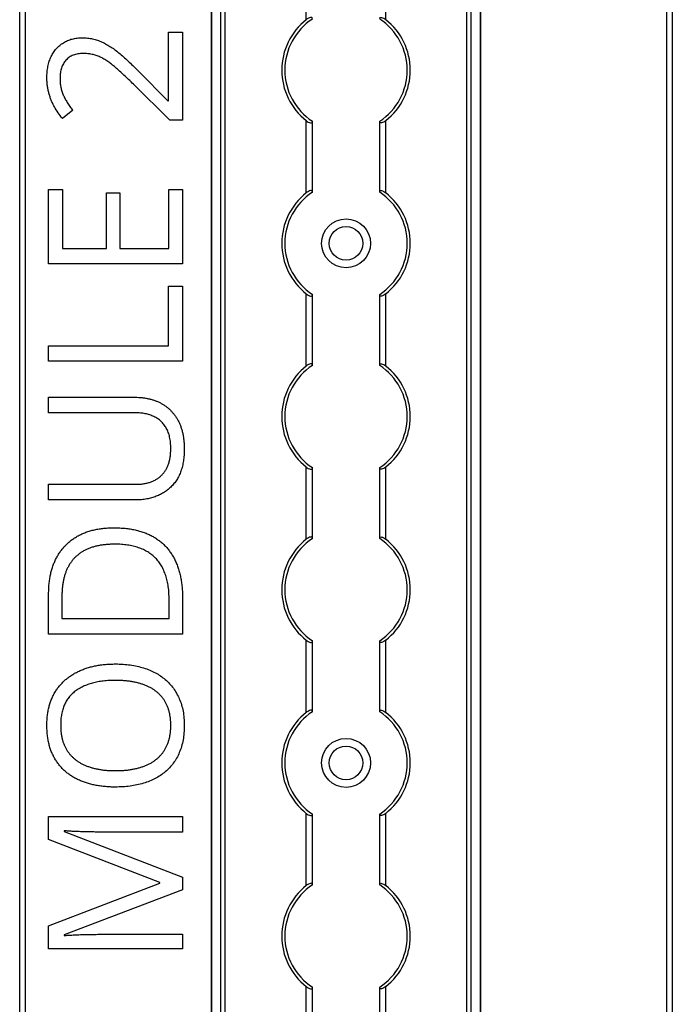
# Model space of a CAD drawing. Header units: millimetres. Extents: x -138 to 5612, y -1401 to 2631.
# Tile 112 of 120: x 5174 to 5280, y 1675 to 1836. Entities that reach past the tile are written whole.
import ezdxf

# ---------------------------------------------------------------- set-up
doc = ezdxf.new("R2010")
doc.units = ezdxf.units.MM

msp = doc.modelspace()

# ---------------------------------------------------------------- linework, layer by layer
at = {"color": 7, "linetype": 'Continuous', "lineweight": 25}
for p, q in [((5173.86, 567.5), (5173.86, 2606.2)), ((5174.76, 2606.2), (5174.76, 567.5)), ((5205.16, 2605.55), (5205.16, 568.05)), ((5205.19, 568.05), (5205.19, 2605.55)), ((5206.72, 568.05), (5206.72, 2605.55)), ((5207.43, 568.05), (5207.43, 2605.55)), ((5246.88, 568.05), (5246.88, 2605.55)), ((5247.59, 568.05), (5247.59, 2605.55)), ((5249.13, 568.05), (5249.13, 2605.55)), ((5249.16, 568.05), (5249.16, 2605.55)), ((5279.56, 567.5), (5279.56, 2606.2)), ((5280.46, 2606.2), (5280.46, 567.5)), ((5220.66, 1835.65), (5220.66, 1847.45)), ((5233.66, 1835.65), (5233.66, 1847.45)), ((5198.18, 1833.59), (5200.45, 1833.59)), ((5198.18, 1822.4), (5198.18, 1833.59)), ((5200.45, 1833.59), (5200.45, 1819.24)), ((5193.33, 1827.16), (5198.07, 1822.4)), ((5198.37, 1819.24), (5192.44, 1825.1)), ((5198.07, 1822.4), (5198.18, 1822.4)), ((5182.51, 1820.85), (5180.83, 1819.52)), ((5200.45, 1819.24), (5198.37, 1819.24)), ((5220.66, 1807.35), (5220.66, 1819.15)), ((5221.66, 1807.55), (5221.66, 1818.95)), ((5232.66, 1807.55), (5232.66, 1818.95)), ((5233.66, 1807.35), (5233.66, 1819.15)), ((5178.58, 1807.92), (5180.83, 1807.92)), ((5178.58, 1795.73), (5178.58, 1807.92)), ((5180.83, 1807.92), (5180.83, 1798.27)), ((5188.01, 1807.36), (5190.23, 1807.36)), ((5188.01, 1798.27), (5188.01, 1807.36)), ((5190.23, 1807.36), (5190.23, 1798.27)), ((5198.21, 1807.92), (5200.45, 1807.92)), ((5198.21, 1798.27), (5198.21, 1807.92)), ((5200.45, 1807.92), (5200.45, 1795.73)), ((5180.83, 1798.27), (5188.01, 1798.27)), ((5190.23, 1798.27), (5198.21, 1798.27)), ((5200.45, 1795.73), (5178.58, 1795.73)), ((5198.18, 1782.37), (5198.18, 1792.09)), ((5198.18, 1792.09), (5200.45, 1792.09)), ((5200.45, 1792.09), (5200.45, 1779.82)), ((5220.66, 1779.05), (5220.66, 1790.85)), ((5233.66, 1779.05), (5233.66, 1790.85)), ((5221.66, 1779.25), (5221.66, 1790.65)), ((5232.66, 1779.25), (5232.66, 1790.65)), ((5178.58, 1782.37), (5198.18, 1782.37)), ((5178.58, 1779.82), (5178.58, 1782.37)), ((5200.45, 1779.82), (5178.58, 1779.82)), ((5178.58, 1773.95), (5192.73, 1773.95)), ((5178.58, 1771.42), (5178.58, 1773.95)), ((5192.75, 1771.42), (5178.58, 1771.42)), ((5220.66, 1750.75), (5220.66, 1762.55)), ((5221.66, 1750.95), (5221.66, 1762.35)), ((5232.66, 1750.95), (5232.66, 1762.35)), ((5233.66, 1750.75), (5233.66, 1762.55)), ((5178.58, 1759.72), (5192.74, 1759.72)), ((5178.58, 1757.16), (5178.58, 1759.72)), ((5192.66, 1757.16), (5178.58, 1757.16)), ((5178.58, 1735.23), (5178.58, 1741.83)), ((5180.75, 1741.45), (5180.75, 1737.78)), ((5200.45, 1741.18), (5200.45, 1735.23)), ((5198.27, 1737.78), (5198.27, 1740.87)), ((5180.75, 1737.78), (5198.27, 1737.78)), ((5200.45, 1735.23), (5178.58, 1735.23)), ((5220.66, 1722.45), (5220.66, 1734.25)), ((5221.66, 1722.65), (5221.66, 1734.05)), ((5232.66, 1722.65), (5232.66, 1734.05)), ((5233.66, 1722.45), (5233.66, 1734.25)), ((5220.66, 1694.15), (5220.66, 1705.95)), ((5221.66, 1694.35), (5221.66, 1705.75)), ((5232.66, 1694.35), (5232.66, 1705.75)), ((5233.66, 1694.15), (5233.66, 1705.95)), ((5178.58, 1705.42), (5200.45, 1705.42)), ((5178.58, 1701.67), (5178.58, 1705.42)), ((5200.45, 1705.42), (5200.45, 1702.9)), ((5181.13, 1703.1), (5181.13, 1702.98)), ((5181.13, 1702.98), (5200.45, 1695.53)), ((5200.45, 1702.9), (5186.45, 1702.9)), ((5196.77, 1694.64), (5178.58, 1701.67)), ((5178.58, 1687.6), (5196.77, 1694.53)), ((5196.77, 1694.53), (5196.77, 1694.64)), ((5200.45, 1695.53), (5200.45, 1693.45)), ((5200.45, 1693.45), (5181.1, 1686.1)), ((5178.58, 1683.82), (5178.58, 1687.6)), ((5186.63, 1686.19), (5200.45, 1686.19)), ((5200.45, 1686.19), (5200.45, 1683.82)), ((5181.1, 1686.1), (5181.1, 1685.98)), ((5200.45, 1683.82), (5178.58, 1683.82)), ((5220.66, 1665.85), (5220.66, 1677.65)), ((5221.66, 1666.05), (5221.66, 1677.45)), ((5232.66, 1666.05), (5232.66, 1677.45)), ((5233.66, 1665.85), (5233.66, 1677.65))]:
    msp.add_line(p, q, dxfattribs=at)
for centre, radius in [((5227.16, 1799.1), 4), ((5227.16, 1799.1), 2.75), ((5227.16, 1714.2), 4), ((5227.16, 1714.2), 2.75)]:
    msp.add_circle(centre, radius, dxfattribs=at)
for centre, radius, start, end in [((5227.16, 1827.4), 10.5, 128.2466, 231.7534), ((5227.16, 1827.4), 10, 123.367, 236.633), ((5227.16, 1827.4), 10, 303.367, 56.633), ((5227.16, 1827.4), 10.5, 308.2466, 51.7534), ((5227.16, 1799.1), 10.5, 128.2466, 231.7534), ((5227.16, 1799.1), 10, 123.367, 236.633), ((5227.16, 1799.1), 10, 303.367, 56.633), ((5227.16, 1799.1), 10.5, 308.2466, 51.7534), ((5227.16, 1770.8), 10.5, 128.2466, 231.7534), ((5227.16, 1770.8), 10, 123.367, 236.633), ((5227.16, 1770.8), 10, 303.367, 56.633), ((5227.16, 1770.8), 10.5, 308.2466, 51.7534), ((5227.16, 1742.5), 10.5, 128.2466, 231.7534), ((5227.16, 1742.5), 10, 123.367, 236.633), ((5227.16, 1742.5), 10, 303.367, 56.633), ((5227.16, 1742.5), 10.5, 308.2466, 51.7534), ((5227.16, 1714.2), 10.5, 128.2466, 231.7534), ((5227.16, 1714.2), 10, 123.367, 236.633), ((5227.16, 1714.2), 10, 303.367, 56.633), ((5227.16, 1714.2), 10.5, 308.2466, 51.7534), ((5227.16, 1685.9), 10, 123.367, 236.633), ((5227.16, 1685.9), 10, 303.367, 56.633), ((5227.16, 1685.9), 10.5, 128.2466, 231.7534), ((5227.16, 1685.9), 10.5, 308.2466, 51.7534)]:
    msp.add_arc(centre, radius, start, end, dxfattribs=at)
for points, knots in [([(5221.66, 1835.85), (5221.66, 1835.89), (5221.65, 1835.91), (5221.62, 1835.96), (5221.6, 1835.98), (5221.53, 1836.02), (5221.44, 1836.03), (5221.24, 1835.99), (5221.12, 1835.94), (5220.89, 1835.81), (5220.77, 1835.73), (5220.66, 1835.65)], [0, 0, 0, 0, 0.125, 0.125, 0.25, 0.25, 0.5, 0.5, 0.75, 0.75, 1, 1, 1, 1]), ([(5232.66, 1835.85), (5232.66, 1835.89), (5232.66, 1835.91), (5232.69, 1835.96), (5232.71, 1835.98), (5232.79, 1836.02), (5232.87, 1836.03), (5233.07, 1835.99), (5233.19, 1835.94), (5233.43, 1835.81), (5233.54, 1835.73), (5233.66, 1835.65)], [0, 0, 0, 0, 0.125, 0.125, 0.25, 0.25, 0.5, 0.5, 0.75, 0.75, 1, 1, 1, 1]), ([(5178.3, 1826.13), (5178.31, 1826.45), (5178.32, 1827.08), (5178.46, 1828), (5178.67, 1828.84), (5178.98, 1829.62), (5179.36, 1830.31), (5179.84, 1830.93), (5180.38, 1831.46), (5181, 1831.9), (5181.68, 1832.26), (5182.43, 1832.51), (5183.24, 1832.66), (5183.81, 1832.68), (5184.1, 1832.69)], [0, 0, 0, 0, 0.098811, 0.19177, 0.279374, 0.362942, 0.443085, 0.520531, 0.596677, 0.67288, 0.750139, 0.829737, 0.912368, 1, 1, 1, 1]), ([(5184.1, 1832.69), (5184.38, 1832.68), (5184.94, 1832.66), (5185.76, 1832.53), (5186.56, 1832.32), (5187.32, 1832.01), (5188.06, 1831.62), (5188.8, 1831.17), (5189.54, 1830.65), (5190.27, 1830.06), (5191.01, 1829.41), (5191.76, 1828.71), (5192.55, 1827.96), (5193.07, 1827.43), (5193.33, 1827.16)], [0, 0, 0, 0, 0.077, 0.151602, 0.225542, 0.298872, 0.37392, 0.451742, 0.533079, 0.617393, 0.706233, 0.799477, 0.8972, 1, 1, 1, 1]), ([(5184.25, 1830.13), (5184.1, 1830.13), (5183.81, 1830.12), (5183.38, 1830.06), (5182.98, 1829.98), (5182.61, 1829.86), (5182.27, 1829.71), (5181.96, 1829.51), (5181.67, 1829.29), (5181.41, 1829.03), (5181.18, 1828.74), (5180.98, 1828.43), (5180.81, 1828.1), (5180.68, 1827.75), (5180.57, 1827.37), (5180.5, 1826.98), (5180.44, 1826.56), (5180.44, 1826.27), (5180.44, 1826.13)], [0, 0, 0, 0, 0.0716188, 0.1394652, 0.2039464, 0.2657888, 0.3257182, 0.3839266, 0.442466, 0.5005837, 0.5590116, 0.6175939, 0.6765351, 0.7366652, 0.7985644, 0.8627647, 0.9298221, 1, 1, 1, 1]), ([(5192.44, 1825.1), (5192.18, 1825.36), (5191.66, 1825.86), (5190.91, 1826.58), (5190.2, 1827.23), (5189.53, 1827.83), (5188.89, 1828.37), (5188.25, 1828.82), (5187.63, 1829.22), (5186.99, 1829.55), (5186.35, 1829.82), (5185.67, 1829.99), (5184.97, 1830.11), (5184.49, 1830.12), (5184.25, 1830.13)], [0, 0, 0, 0, 0.112911, 0.218233, 0.315684, 0.405597, 0.489382, 0.568424, 0.643588, 0.714801, 0.784429, 0.854606, 0.925909, 1, 1, 1, 1]), ([(5180.83, 1819.52), (5180.59, 1819.82), (5180.11, 1820.42), (5179.61, 1821.25), (5179.25, 1821.94), (5179.01, 1822.48), (5178.8, 1823.04), (5178.62, 1823.62), (5178.48, 1824.22), (5178.38, 1824.84), (5178.31, 1825.48), (5178.3, 1825.91), (5178.3, 1826.13)], [0, 0, 0, 0, 0.1583225, 0.3189742, 0.400613, 0.4823628, 0.5652301, 0.6488235, 0.7340923, 0.820682, 0.9089887, 1, 1, 1, 1]), ([(5180.44, 1826.13), (5180.45, 1825.87), (5180.46, 1825.37), (5180.56, 1824.65), (5180.73, 1823.97), (5180.97, 1823.33), (5181.27, 1822.72), (5181.63, 1822.1), (5182.04, 1821.47), (5182.35, 1821.06), (5182.51, 1820.85)], [0, 0, 0, 0, 0.132134, 0.257592, 0.377825, 0.494137, 0.611168, 0.73424, 0.863858, 1, 1, 1, 1]), ([(5220.66, 1819.15), (5220.77, 1819.07), (5220.88, 1818.99), (5221.12, 1818.86), (5221.24, 1818.81), (5221.44, 1818.77), (5221.52, 1818.78), (5221.63, 1818.83), (5221.66, 1818.88), (5221.66, 1818.95)], [0, 0, 0, 0, 0.25, 0.25, 0.5, 0.5, 0.75, 0.75, 1, 1, 1, 1]), ([(5233.66, 1819.15), (5233.55, 1819.07), (5233.43, 1818.99), (5233.19, 1818.86), (5233.07, 1818.81), (5232.87, 1818.77), (5232.79, 1818.78), (5232.68, 1818.83), (5232.66, 1818.88), (5232.66, 1818.95)], [0, 0, 0, 0, 0.25, 0.25, 0.5, 0.5, 0.75, 0.75, 1, 1, 1, 1]), ([(5221.66, 1807.55), (5221.66, 1807.59), (5221.65, 1807.61), (5221.62, 1807.66), (5221.6, 1807.68), (5221.53, 1807.72), (5221.44, 1807.73), (5221.24, 1807.69), (5221.12, 1807.64), (5220.89, 1807.51), (5220.77, 1807.43), (5220.66, 1807.35)], [0, 0, 0, 0, 0.125, 0.125, 0.25, 0.25, 0.5, 0.5, 0.75, 0.75, 1, 1, 1, 1]), ([(5232.66, 1807.55), (5232.66, 1807.59), (5232.66, 1807.61), (5232.69, 1807.66), (5232.71, 1807.68), (5232.79, 1807.72), (5232.87, 1807.73), (5233.07, 1807.69), (5233.19, 1807.64), (5233.43, 1807.51), (5233.54, 1807.43), (5233.66, 1807.35)], [0, 0, 0, 0, 0.125, 0.125, 0.25, 0.25, 0.5, 0.5, 0.75, 0.75, 1, 1, 1, 1]), ([(5220.66, 1790.85), (5220.77, 1790.77), (5220.88, 1790.69), (5221.12, 1790.56), (5221.24, 1790.51), (5221.44, 1790.47), (5221.52, 1790.48), (5221.63, 1790.53), (5221.66, 1790.58), (5221.66, 1790.65)], [0, 0, 0, 0, 0.25, 0.25, 0.5, 0.5, 0.75, 0.75, 1, 1, 1, 1]), ([(5233.66, 1790.85), (5233.55, 1790.77), (5233.43, 1790.69), (5233.19, 1790.56), (5233.07, 1790.51), (5232.87, 1790.47), (5232.79, 1790.48), (5232.68, 1790.53), (5232.66, 1790.58), (5232.66, 1790.65)], [0, 0, 0, 0, 0.25, 0.25, 0.5, 0.5, 0.75, 0.75, 1, 1, 1, 1]), ([(5221.66, 1779.25), (5221.66, 1779.29), (5221.65, 1779.31), (5221.62, 1779.36), (5221.6, 1779.38), (5221.53, 1779.42), (5221.44, 1779.43), (5221.24, 1779.39), (5221.12, 1779.34), (5220.89, 1779.21), (5220.77, 1779.13), (5220.66, 1779.05)], [0, 0, 0, 0, 0.125, 0.125, 0.25, 0.25, 0.5, 0.5, 0.75, 0.75, 1, 1, 1, 1]), ([(5232.66, 1779.25), (5232.66, 1779.29), (5232.66, 1779.31), (5232.69, 1779.36), (5232.71, 1779.38), (5232.79, 1779.42), (5232.87, 1779.43), (5233.07, 1779.39), (5233.19, 1779.34), (5233.43, 1779.21), (5233.54, 1779.13), (5233.66, 1779.05)], [0, 0, 0, 0, 0.125, 0.125, 0.25, 0.25, 0.5, 0.5, 0.75, 0.75, 1, 1, 1, 1]), ([(5192.73, 1773.95), (5192.92, 1773.95), (5193.29, 1773.94), (5193.85, 1773.9), (5194.39, 1773.82), (5194.91, 1773.72), (5195.42, 1773.59), (5195.91, 1773.43), (5196.39, 1773.24), (5196.85, 1773.02), (5197.29, 1772.77), (5197.71, 1772.49), (5198.11, 1772.18), (5198.47, 1771.84), (5198.82, 1771.47), (5199.14, 1771.07), (5199.43, 1770.64), (5199.71, 1770.19), (5199.95, 1769.7), (5200.16, 1769.18), (5200.34, 1768.63), (5200.49, 1768.05), (5200.6, 1767.45), (5200.68, 1766.81), (5200.73, 1766.14), (5200.73, 1765.69), (5200.74, 1765.46)], [0, 0, 0, 0, 0.043263, 0.0853071, 0.1262746, 0.1665823, 0.2063468, 0.2452582, 0.2839218, 0.3224675, 0.3606028, 0.3985429, 0.4363005, 0.4742599, 0.5122193, 0.5506014, 0.5901276, 0.6302635, 0.6714976, 0.7134614, 0.7569318, 0.8019008, 0.8485929, 0.8969165, 0.9473437, 1, 1, 1, 1]), ([(5198.54, 1765.61), (5198.53, 1765.93), (5198.52, 1766.54), (5198.37, 1767.41), (5198.15, 1768.2), (5197.83, 1768.89), (5197.43, 1769.49), (5196.95, 1770.02), (5196.4, 1770.46), (5195.78, 1770.81), (5195.09, 1771.08), (5194.36, 1771.28), (5193.57, 1771.39), (5193.03, 1771.41), (5192.75, 1771.42)], [0, 0, 0, 0, 0.102778, 0.196628, 0.283268, 0.364072, 0.441191, 0.516232, 0.590984, 0.666977, 0.745267, 0.825975, 0.910539, 1, 1, 1, 1]), ([(5200.74, 1765.46), (5200.73, 1765.13), (5200.72, 1764.49), (5200.62, 1763.56), (5200.44, 1762.7), (5200.2, 1761.89), (5199.9, 1761.14), (5199.52, 1760.45), (5199.07, 1759.83), (5198.55, 1759.27), (5197.98, 1758.77), (5197.36, 1758.34), (5196.69, 1757.97), (5195.97, 1757.68), (5195.21, 1757.44), (5194.4, 1757.28), (5193.55, 1757.17), (5192.96, 1757.16), (5192.66, 1757.16)], [0, 0, 0, 0, 0.074981, 0.145616, 0.212407, 0.276161, 0.337151, 0.396523, 0.454792, 0.512599, 0.570262, 0.627474, 0.685175, 0.743724, 0.804151, 0.866508, 0.931777, 1, 1, 1, 1]), ([(5192.74, 1759.72), (5192.96, 1759.73), (5193.4, 1759.73), (5194.04, 1759.81), (5194.64, 1759.92), (5195.2, 1760.08), (5195.72, 1760.29), (5196.2, 1760.54), (5196.64, 1760.84), (5197.03, 1761.19), (5197.39, 1761.58), (5197.7, 1762.02), (5197.96, 1762.51), (5198.17, 1763.04), (5198.33, 1763.62), (5198.45, 1764.24), (5198.53, 1764.91), (5198.53, 1765.37), (5198.54, 1765.61)], [0, 0, 0, 0, 0.071471, 0.139559, 0.203707, 0.264838, 0.324092, 0.381066, 0.437244, 0.492859, 0.548749, 0.605459, 0.663069, 0.723807, 0.786875, 0.85388, 0.924772, 1, 1, 1, 1]), ([(5220.66, 1762.55), (5220.77, 1762.47), (5220.88, 1762.39), (5221.12, 1762.26), (5221.24, 1762.21), (5221.44, 1762.17), (5221.52, 1762.18), (5221.63, 1762.23), (5221.66, 1762.28), (5221.66, 1762.35)], [0, 0, 0, 0, 0.25, 0.25, 0.5, 0.5, 0.75, 0.75, 1, 1, 1, 1]), ([(5233.66, 1762.55), (5233.55, 1762.47), (5233.43, 1762.39), (5233.19, 1762.26), (5233.07, 1762.21), (5232.87, 1762.17), (5232.79, 1762.18), (5232.68, 1762.23), (5232.66, 1762.28), (5232.66, 1762.35)], [0, 0, 0, 0, 0.25, 0.25, 0.5, 0.5, 0.75, 0.75, 1, 1, 1, 1]), ([(5178.58, 1741.83), (5178.59, 1742.11), (5178.59, 1742.64), (5178.65, 1743.44), (5178.75, 1744.2), (5178.88, 1744.94), (5179.05, 1745.64), (5179.26, 1746.32), (5179.51, 1746.97), (5179.79, 1747.59), (5180.11, 1748.17), (5180.48, 1748.72), (5180.87, 1749.25), (5181.31, 1749.73), (5181.77, 1750.18), (5182.28, 1750.59), (5182.83, 1750.97), (5183.41, 1751.32), (5184.02, 1751.63), (5184.67, 1751.89), (5185.36, 1752.12), (5186.09, 1752.3), (5186.84, 1752.45), (5187.63, 1752.55), (5188.46, 1752.6), (5189.02, 1752.61), (5189.31, 1752.62)], [0, 0, 0, 0, 0.047452, 0.093219, 0.137685, 0.180943, 0.222615, 0.263414, 0.303514, 0.342755, 0.381436, 0.419417, 0.457114, 0.494702, 0.532062, 0.56979, 0.60813, 0.647007, 0.686572, 0.727287, 0.768888, 0.811989, 0.856396, 0.902422, 0.950235, 1, 1, 1, 1]), ([(5189.31, 1752.62), (5189.61, 1752.61), (5190.2, 1752.6), (5191.07, 1752.54), (5191.9, 1752.43), (5192.69, 1752.29), (5193.44, 1752.1), (5194.16, 1751.87), (5194.84, 1751.59), (5195.48, 1751.28), (5196.08, 1750.92), (5196.64, 1750.53), (5197.17, 1750.1), (5197.66, 1749.63), (5198.1, 1749.12), (5198.51, 1748.57), (5198.88, 1747.99), (5199.21, 1747.37), (5199.5, 1746.71), (5199.76, 1746.02), (5199.97, 1745.29), (5200.15, 1744.54), (5200.28, 1743.75), (5200.38, 1742.92), (5200.45, 1742.06), (5200.45, 1741.47), (5200.45, 1741.18)], [0, 0, 0, 0, 0.049673, 0.097263, 0.142916, 0.187223, 0.229672, 0.270857, 0.310817, 0.349899, 0.388098, 0.425849, 0.463032, 0.499874, 0.536788, 0.574178, 0.611928, 0.65059, 0.690036, 0.730237, 0.77167, 0.814182, 0.858122, 0.903715, 0.951062, 1, 1, 1, 1]), ([(5221.66, 1750.95), (5221.66, 1750.99), (5221.65, 1751.01), (5221.62, 1751.06), (5221.6, 1751.08), (5221.53, 1751.12), (5221.44, 1751.13), (5221.24, 1751.09), (5221.12, 1751.04), (5220.89, 1750.91), (5220.77, 1750.83), (5220.66, 1750.75)], [0, 0, 0, 0, 0.125, 0.125, 0.25, 0.25, 0.5, 0.5, 0.75, 0.75, 1, 1, 1, 1]), ([(5232.66, 1750.95), (5232.66, 1750.99), (5232.66, 1751.01), (5232.69, 1751.06), (5232.71, 1751.08), (5232.79, 1751.12), (5232.87, 1751.13), (5233.07, 1751.09), (5233.19, 1751.04), (5233.43, 1750.91), (5233.54, 1750.83), (5233.66, 1750.75)], [0, 0, 0, 0, 0.125, 0.125, 0.25, 0.25, 0.5, 0.5, 0.75, 0.75, 1, 1, 1, 1]), ([(5189.4, 1749.94), (5189.16, 1749.93), (5188.69, 1749.93), (5188, 1749.88), (5187.34, 1749.81), (5186.72, 1749.7), (5186.12, 1749.56), (5185.56, 1749.39), (5185.03, 1749.19), (5184.54, 1748.96), (5184.07, 1748.7), (5183.64, 1748.42), (5183.24, 1748.09), (5182.86, 1747.75), (5182.52, 1747.38), (5182.21, 1746.97), (5181.93, 1746.54), (5181.68, 1746.08), (5181.46, 1745.59), (5181.27, 1745.08), (5181.11, 1744.54), (5180.98, 1743.97), (5180.88, 1743.38), (5180.8, 1742.76), (5180.76, 1742.11), (5180.76, 1741.67), (5180.75, 1741.45)], [0, 0, 0, 0, 0.0517544, 0.1013886, 0.1489731, 0.1946587, 0.2382799, 0.2803169, 0.3209544, 0.3603969, 0.3984331, 0.4359955, 0.4728103, 0.5092084, 0.5458426, 0.5822617, 0.6192066, 0.6569356, 0.6953999, 0.7346167, 0.7752467, 0.8168568, 0.8602846, 0.9050144, 0.9517585, 1, 1, 1, 1]), ([(5198.27, 1740.87), (5198.26, 1741.24), (5198.24, 1741.95), (5198.15, 1742.98), (5197.96, 1743.94), (5197.73, 1744.83), (5197.41, 1745.64), (5197.03, 1746.4), (5196.58, 1747.07), (5196.05, 1747.68), (5195.45, 1748.22), (5194.79, 1748.68), (5194.05, 1749.07), (5193.26, 1749.39), (5192.39, 1749.63), (5191.45, 1749.81), (5190.45, 1749.92), (5189.76, 1749.93), (5189.4, 1749.94)], [0, 0, 0, 0, 0.0754383, 0.1463016, 0.2130583, 0.2762961, 0.3362154, 0.3938276, 0.4494525, 0.5044159, 0.559098, 0.6145652, 0.6712356, 0.7301315, 0.7920628, 0.8573195, 0.9263923, 1, 1, 1, 1]), ([(5220.66, 1734.25), (5220.77, 1734.17), (5220.88, 1734.09), (5221.12, 1733.96), (5221.24, 1733.91), (5221.44, 1733.87), (5221.52, 1733.88), (5221.63, 1733.93), (5221.66, 1733.98), (5221.66, 1734.05)], [0, 0, 0, 0, 0.25, 0.25, 0.5, 0.5, 0.75, 0.75, 1, 1, 1, 1]), ([(5233.66, 1734.25), (5233.55, 1734.17), (5233.43, 1734.09), (5233.19, 1733.96), (5233.07, 1733.91), (5232.87, 1733.87), (5232.79, 1733.88), (5232.68, 1733.93), (5232.66, 1733.98), (5232.66, 1734.05)], [0, 0, 0, 0, 0.25, 0.25, 0.5, 0.5, 0.75, 0.75, 1, 1, 1, 1]), ([(5178.3, 1720.37), (5178.3, 1720.64), (5178.31, 1721.16), (5178.38, 1721.93), (5178.48, 1722.66), (5178.64, 1723.36), (5178.83, 1724.03), (5179.07, 1724.67), (5179.35, 1725.28), (5179.67, 1725.85), (5180.04, 1726.39), (5180.44, 1726.9), (5180.87, 1727.37), (5181.35, 1727.81), (5181.86, 1728.21), (5182.4, 1728.58), (5182.97, 1728.93), (5183.59, 1729.22), (5184.23, 1729.5), (5184.9, 1729.72), (5185.6, 1729.93), (5186.33, 1730.08), (5187.08, 1730.21), (5187.87, 1730.3), (5188.68, 1730.36), (5189.23, 1730.36), (5189.51, 1730.37)], [0, 0, 0, 0, 0.046917, 0.091903, 0.135346, 0.177456, 0.218435, 0.258262, 0.297315, 0.335934, 0.374019, 0.411863, 0.449668, 0.487281, 0.525287, 0.56388, 0.602891, 0.642975, 0.683963, 0.725573, 0.768127, 0.811875, 0.856809, 0.902961, 0.950745, 1, 1, 1, 1]), ([(5189.51, 1730.37), (5189.92, 1730.36), (5190.73, 1730.34), (5191.9, 1730.22), (5193.02, 1730.02), (5194.09, 1729.73), (5195.09, 1729.38), (5196.02, 1728.94), (5196.87, 1728.42), (5197.65, 1727.83), (5198.35, 1727.15), (5198.98, 1726.4), (5199.5, 1725.57), (5199.95, 1724.67), (5200.31, 1723.69), (5200.56, 1722.63), (5200.71, 1721.5), (5200.73, 1720.73), (5200.74, 1720.33)], [0, 0, 0, 0, 0.072324, 0.141328, 0.207936, 0.272271, 0.334451, 0.39435, 0.452678, 0.50999, 0.56663, 0.623328, 0.680743, 0.739351, 0.799977, 0.863359, 0.929736, 1, 1, 1, 1]), ([(5189.51, 1727.68), (5189.17, 1727.68), (5188.5, 1727.67), (5187.53, 1727.58), (5186.62, 1727.45), (5185.77, 1727.25), (5184.97, 1727), (5184.23, 1726.7), (5183.54, 1726.34), (5182.92, 1725.92), (5182.36, 1725.44), (5181.87, 1724.9), (5181.45, 1724.3), (5181.12, 1723.63), (5180.86, 1722.91), (5180.68, 1722.12), (5180.56, 1721.26), (5180.55, 1720.68), (5180.55, 1720.37)], [0, 0, 0, 0, 0.0777002, 0.1512807, 0.2209958, 0.2872296, 0.3502952, 0.4107428, 0.4692514, 0.5259533, 0.5812807, 0.6360411, 0.690696, 0.7467865, 0.8050754, 0.8662444, 0.9310161, 1, 1, 1, 1]), ([(5198.54, 1720.33), (5198.53, 1720.53), (5198.53, 1720.94), (5198.47, 1721.53), (5198.39, 1722.1), (5198.27, 1722.64), (5198.11, 1723.15), (5197.92, 1723.63), (5197.7, 1724.08), (5197.44, 1724.5), (5197.15, 1724.9), (5196.83, 1725.26), (5196.48, 1725.61), (5196.1, 1725.92), (5195.69, 1726.2), (5195.26, 1726.47), (5194.79, 1726.7), (5194.3, 1726.91), (5193.78, 1727.09), (5193.24, 1727.25), (5192.67, 1727.38), (5192.09, 1727.49), (5191.48, 1727.57), (5190.84, 1727.64), (5190.18, 1727.67), (5189.74, 1727.68), (5189.51, 1727.68)], [0, 0, 0, 0, 0.04684, 0.091834, 0.13478, 0.176242, 0.216125, 0.255001, 0.292842, 0.330066, 0.366924, 0.403419, 0.440075, 0.476901, 0.514574, 0.55283, 0.591717, 0.63203, 0.673492, 0.715712, 0.75968, 0.80461, 0.851198, 0.898918, 0.948821, 1, 1, 1, 1]), ([(5221.66, 1722.65), (5221.66, 1722.69), (5221.65, 1722.71), (5221.62, 1722.76), (5221.6, 1722.78), (5221.53, 1722.82), (5221.44, 1722.83), (5221.24, 1722.79), (5221.12, 1722.74), (5220.89, 1722.61), (5220.77, 1722.53), (5220.66, 1722.45)], [0, 0, 0, 0, 0.125, 0.125, 0.25, 0.25, 0.5, 0.5, 0.75, 0.75, 1, 1, 1, 1]), ([(5232.66, 1722.65), (5232.66, 1722.69), (5232.66, 1722.71), (5232.69, 1722.76), (5232.71, 1722.78), (5232.79, 1722.82), (5232.87, 1722.83), (5233.07, 1722.79), (5233.19, 1722.74), (5233.43, 1722.61), (5233.54, 1722.53), (5233.66, 1722.45)], [0, 0, 0, 0, 0.125, 0.125, 0.25, 0.25, 0.5, 0.5, 0.75, 0.75, 1, 1, 1, 1]), ([(5189.48, 1710.25), (5189.21, 1710.25), (5188.67, 1710.26), (5187.87, 1710.31), (5187.1, 1710.4), (5186.35, 1710.52), (5185.63, 1710.67), (5184.94, 1710.86), (5184.27, 1711.09), (5183.62, 1711.34), (5183.01, 1711.64), (5182.43, 1711.97), (5181.89, 1712.34), (5181.38, 1712.75), (5180.9, 1713.18), (5180.47, 1713.66), (5180.06, 1714.17), (5179.69, 1714.72), (5179.36, 1715.3), (5179.08, 1715.92), (5178.83, 1716.57), (5178.64, 1717.27), (5178.48, 1717.99), (5178.38, 1718.75), (5178.31, 1719.55), (5178.3, 1720.09), (5178.3, 1720.37)], [0, 0, 0, 0, 0.047877, 0.094552, 0.139839, 0.183864, 0.226746, 0.268614, 0.309851, 0.350257, 0.389948, 0.428651, 0.466829, 0.50457, 0.542111, 0.579652, 0.617595, 0.655987, 0.694915, 0.734508, 0.775117, 0.817054, 0.860189, 0.904866, 0.9516, 1, 1, 1, 1]), ([(5180.55, 1720.37), (5180.55, 1720.16), (5180.56, 1719.76), (5180.6, 1719.16), (5180.69, 1718.6), (5180.81, 1718.06), (5180.96, 1717.54), (5181.15, 1717.06), (5181.37, 1716.6), (5181.63, 1716.18), (5181.91, 1715.77), (5182.23, 1715.4), (5182.57, 1715.05), (5182.95, 1714.74), (5183.35, 1714.44), (5183.78, 1714.17), (5184.24, 1713.93), (5184.72, 1713.72), (5185.24, 1713.54), (5185.78, 1713.37), (5186.34, 1713.23), (5186.93, 1713.12), (5187.54, 1713.03), (5188.17, 1712.97), (5188.83, 1712.94), (5189.28, 1712.93), (5189.51, 1712.93)], [0, 0, 0, 0, 0.046797, 0.09172, 0.134626, 0.176375, 0.21654, 0.255258, 0.293513, 0.330817, 0.367717, 0.404466, 0.441323, 0.478072, 0.515561, 0.553386, 0.592244, 0.632344, 0.673565, 0.715842, 0.759522, 0.80441, 0.850671, 0.898679, 0.948535, 1, 1, 1, 1]), ([(5200.74, 1720.33), (5200.73, 1719.92), (5200.71, 1719.12), (5200.56, 1717.96), (5200.31, 1716.89), (5199.95, 1715.9), (5199.51, 1714.98), (5198.97, 1714.15), (5198.35, 1713.4), (5197.64, 1712.73), (5196.86, 1712.14), (5196, 1711.63), (5195.07, 1711.2), (5194.06, 1710.85), (5193, 1710.58), (5191.87, 1710.39), (5190.7, 1710.27), (5189.89, 1710.26), (5189.48, 1710.25)], [0, 0, 0, 0, 0.071666, 0.139197, 0.203219, 0.264466, 0.323199, 0.38064, 0.437009, 0.493331, 0.550205, 0.608153, 0.667719, 0.729367, 0.793384, 0.859516, 0.928353, 1, 1, 1, 1]), ([(5189.51, 1712.93), (5189.74, 1712.93), (5190.18, 1712.94), (5190.84, 1712.97), (5191.48, 1713.03), (5192.09, 1713.12), (5192.68, 1713.23), (5193.24, 1713.37), (5193.78, 1713.53), (5194.3, 1713.72), (5194.79, 1713.93), (5195.26, 1714.16), (5195.69, 1714.43), (5196.1, 1714.72), (5196.48, 1715.04), (5196.83, 1715.38), (5197.15, 1715.76), (5197.44, 1716.15), (5197.7, 1716.58), (5197.92, 1717.03), (5198.11, 1717.52), (5198.27, 1718.02), (5198.39, 1718.56), (5198.47, 1719.13), (5198.53, 1719.72), (5198.53, 1720.12), (5198.54, 1720.33)], [0, 0, 0, 0, 0.051101, 0.100928, 0.148576, 0.195139, 0.240002, 0.28398, 0.326136, 0.367647, 0.40803, 0.447008, 0.485379, 0.523189, 0.560172, 0.596772, 0.633716, 0.670518, 0.707971, 0.746052, 0.78487, 0.824692, 0.866091, 0.908972, 0.953565, 1, 1, 1, 1]), ([(5220.66, 1705.95), (5220.77, 1705.87), (5220.88, 1705.79), (5221.12, 1705.66), (5221.24, 1705.61), (5221.44, 1705.57), (5221.52, 1705.58), (5221.63, 1705.63), (5221.66, 1705.68), (5221.66, 1705.75)], [0, 0, 0, 0, 0.25, 0.25, 0.5, 0.5, 0.75, 0.75, 1, 1, 1, 1]), ([(5233.66, 1705.95), (5233.55, 1705.87), (5233.43, 1705.79), (5233.19, 1705.66), (5233.07, 1705.61), (5232.87, 1705.57), (5232.79, 1705.58), (5232.68, 1705.63), (5232.66, 1705.68), (5232.66, 1705.75)], [0, 0, 0, 0, 0.25, 0.25, 0.5, 0.5, 0.75, 0.75, 1, 1, 1, 1]), ([(5186.45, 1702.9), (5186.13, 1702.91), (5185.48, 1702.91), (5184.51, 1702.93), (5183.56, 1702.97), (5182.67, 1703), (5181.87, 1703.05), (5181.36, 1703.08), (5181.13, 1703.1)], [0, 0, 0, 0, 0.18235, 0.366387, 0.545523, 0.71471, 0.868184, 1, 1, 1, 1]), ([(5221.66, 1694.35), (5221.66, 1694.39), (5221.65, 1694.41), (5221.62, 1694.46), (5221.6, 1694.48), (5221.53, 1694.52), (5221.44, 1694.53), (5221.24, 1694.49), (5221.12, 1694.44), (5220.89, 1694.31), (5220.77, 1694.23), (5220.66, 1694.15)], [0, 0, 0, 0, 0.125, 0.125, 0.25, 0.25, 0.5, 0.5, 0.75, 0.75, 1, 1, 1, 1]), ([(5232.66, 1694.35), (5232.66, 1694.39), (5232.66, 1694.41), (5232.69, 1694.46), (5232.71, 1694.48), (5232.79, 1694.52), (5232.87, 1694.53), (5233.07, 1694.49), (5233.19, 1694.44), (5233.43, 1694.31), (5233.54, 1694.23), (5233.66, 1694.15)], [0, 0, 0, 0, 0.125, 0.125, 0.25, 0.25, 0.5, 0.5, 0.75, 0.75, 1, 1, 1, 1]), ([(5181.1, 1685.98), (5181.32, 1686), (5181.82, 1686.04), (5182.63, 1686.09), (5183.54, 1686.13), (5184.53, 1686.16), (5185.57, 1686.18), (5186.27, 1686.18), (5186.63, 1686.19)], [0, 0, 0, 0, 0.123014, 0.270684, 0.437474, 0.617814, 0.807723, 1, 1, 1, 1]), ([(5220.66, 1677.65), (5220.77, 1677.57), (5220.88, 1677.49), (5221.12, 1677.36), (5221.24, 1677.31), (5221.44, 1677.27), (5221.52, 1677.28), (5221.63, 1677.33), (5221.66, 1677.38), (5221.66, 1677.45)], [0, 0, 0, 0, 0.25, 0.25, 0.5, 0.5, 0.75, 0.75, 1, 1, 1, 1]), ([(5233.66, 1677.65), (5233.55, 1677.57), (5233.43, 1677.49), (5233.19, 1677.36), (5233.07, 1677.31), (5232.87, 1677.27), (5232.79, 1677.28), (5232.68, 1677.33), (5232.66, 1677.38), (5232.66, 1677.45)], [0, 0, 0, 0, 0.25, 0.25, 0.5, 0.5, 0.75, 0.75, 1, 1, 1, 1])]:
    msp.add_open_spline(points, degree=3, knots=knots, dxfattribs=at)
for points in [[(5221.66, 1818.95), (5221.66, 1818.98), (5221.66, 1819.01), (5221.66, 1819.05)], [(5232.66, 1818.95), (5232.66, 1818.98), (5232.66, 1819.01), (5232.66, 1819.05)], [(5221.66, 1807.45), (5221.66, 1807.49), (5221.66, 1807.52), (5221.66, 1807.55)], [(5232.66, 1807.45), (5232.66, 1807.49), (5232.66, 1807.52), (5232.66, 1807.55)], [(5221.66, 1790.65), (5221.66, 1790.68), (5221.66, 1790.71), (5221.66, 1790.75)], [(5232.66, 1790.65), (5232.66, 1790.68), (5232.66, 1790.71), (5232.66, 1790.75)], [(5221.66, 1779.15), (5221.66, 1779.19), (5221.66, 1779.22), (5221.66, 1779.25)], [(5232.66, 1779.15), (5232.66, 1779.19), (5232.66, 1779.22), (5232.66, 1779.25)], [(5221.66, 1762.35), (5221.66, 1762.38), (5221.66, 1762.41), (5221.66, 1762.45)], [(5232.66, 1762.35), (5232.66, 1762.38), (5232.66, 1762.41), (5232.66, 1762.45)], [(5221.66, 1750.85), (5221.66, 1750.89), (5221.66, 1750.92), (5221.66, 1750.95)], [(5232.66, 1750.85), (5232.66, 1750.89), (5232.66, 1750.92), (5232.66, 1750.95)], [(5221.66, 1734.05), (5221.66, 1734.08), (5221.66, 1734.11), (5221.66, 1734.15)], [(5232.66, 1734.05), (5232.66, 1734.08), (5232.66, 1734.11), (5232.66, 1734.15)], [(5221.66, 1722.55), (5221.66, 1722.59), (5221.66, 1722.62), (5221.66, 1722.65)], [(5232.66, 1722.55), (5232.66, 1722.59), (5232.66, 1722.62), (5232.66, 1722.65)], [(5221.66, 1705.75), (5221.66, 1705.78), (5221.66, 1705.81), (5221.66, 1705.85)], [(5232.66, 1705.75), (5232.66, 1705.78), (5232.66, 1705.81), (5232.66, 1705.85)], [(5221.66, 1694.25), (5221.66, 1694.29), (5221.66, 1694.32), (5221.66, 1694.35)], [(5232.66, 1694.25), (5232.66, 1694.29), (5232.66, 1694.32), (5232.66, 1694.35)], [(5221.66, 1677.45), (5221.66, 1677.48), (5221.66, 1677.51), (5221.66, 1677.55)], [(5232.66, 1677.45), (5232.66, 1677.48), (5232.66, 1677.51), (5232.66, 1677.55)]]:
    msp.add_open_spline(points, degree=3, dxfattribs=at)

doc.saveas('drawing.dxf')
